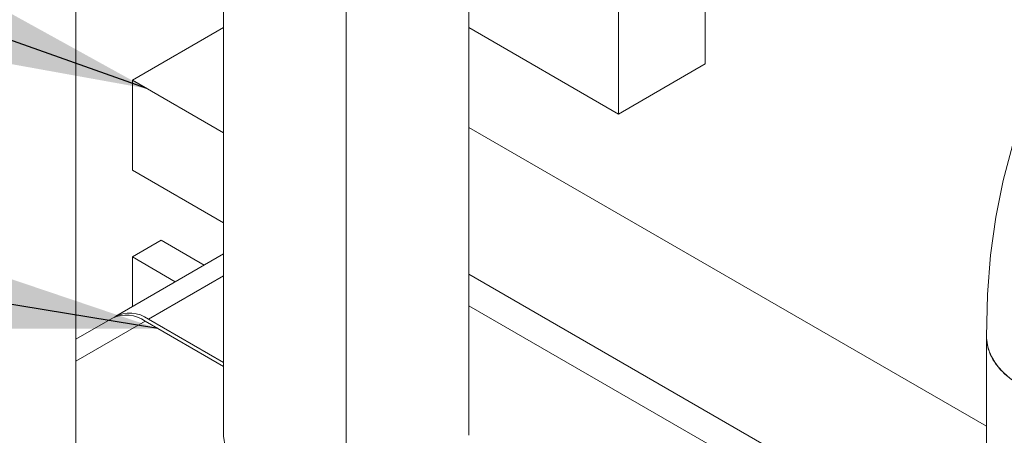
# Model space of a CAD drawing. Header units: millimetres. Extents: x 450 to 25135, y 150 to 17673.
# Tile 87 of 256: x 2650 to 2891, y 15839 to 15940. Entities that reach past the tile are written whole.
import ezdxf

# ---------------------------------------------------------------- set-up
doc = ezdxf.new("R2010")
doc.units = ezdxf.units.MM
doc.linetypes.add('SLD-Centrada-trazos-largos', pattern=[19.05, 15.24, -1.27, 1.27, -1.27])
doc.linetypes.add('SLD-Continua', pattern=[0])
doc.layers.add('COTAS', color=1, linetype='SLD-Continua')
doc.layers.add('OCULTA', color=8, linetype='SLD-Continua')
doc.styles.get("Standard").update_dxf_attribs({"font": 'ARIALN.TTF'})
doc.dimstyles.new('SLDDIMSTYLE0', dxfattribs={"dimtxt": 0.18, "dimasz": 105, "dimexe": 0, "dimexo": 0.0625, "dimgap": 0, "dimtad": 0, "dimtih": 1, "dimtoh": 1, "dimdec": 0, "dimrnd": 1e-09, "dimzin": 0, "dimdsep": 46, "dimtxsty": 'Standard', "dimsah": 1, "dimcen": 0.09, "dimadec": 0, "dimazin": 0, "dimtfac": 105, "dimtdec": 0, "dimtofl": 0, "dimtmove": 0, "dimatfit": 3, "dimfxl": 1, "dimfrac": 2, "dimtolj": 1, "dimtzin": 0, "dimarcsym": 0})

msp = doc.modelspace()

# ---------------------------------------------------------------- linework, layer by layer
at = {"color": 7, "linetype": 'SLD-Continua', "lineweight": 18, "ltscale": 30}
for p, q in [((2699.91, 16228.62), (2699.91, 15838.72)), ((2759.91, 15838.72), (2759.91, 16212.61)), ((2663.75, 15783.21), (2663.75, 16173.1)), ((2886.59, 15862.84), (2886.59, 15619.92))]:
    msp.add_line(p, q, dxfattribs=at)
at = {"color": 7, "linetype": 'SLD-Continua', "lineweight": 18, "ltscale": 30, "flags": 128}
for points in [[(3058.87, 15962.33), (3054.18, 15964.95), (3045.4, 15969.41), (3036.55, 15973.3), (3027.68, 15976.6), (3018.83, 15979.29), (3010.03, 15981.35), (3001.32, 15982.77), (2992.75, 15983.54), (2984.35, 15983.66), (2976.16, 15983.14), (2968.22, 15982), (2960.55, 15980.24), (2953.18, 15977.9), (2946.11, 15974.99), (2939.37, 15971.52), (2932.98, 15967.52), (2926.94, 15963), (2921.27, 15957.98), (2915.99, 15952.47), (2911.09, 15946.49), (2906.61, 15940.03), (2902.53, 15933.11), (2898.89, 15925.74), (2895.69, 15917.94), (2892.95, 15909.72), (2890.69, 15901.1), (2888.92, 15892.12), (2887.64, 15882.8), (2886.86, 15873.2), (2886.59, 15862.84)], [(2886.59, 15862.84), (2886.59, 15862.51), (2887.03, 15859.87), (2888.17, 15857.3), (2889.96, 15854.86), (2892.39, 15852.61), (2895.37, 15850.6)], [(2886.59, 15862.84), (2886.73, 15861.19), (2887.51, 15858.58), (2888.98, 15856.06), (2891.1, 15853.71), (2893.81, 15851.57), (2897.06, 15849.7), (2900.77, 15848.13), (2904.84, 15846.91), (2909.19, 15846.06), (2913.72, 15845.61), (2918.31, 15845.55), (2922.86, 15845.91), (2927.27, 15846.66), (2931.42, 15847.79), (2935.23, 15849.28), (2938.6, 15851.08), (2941.45, 15853.15), (2943.72, 15855.46), (2945.36, 15857.94), (2946.32, 15860.53), (2946.59, 15862.82)]]:
    msp.add_lwpolyline(points, dxfattribs=at)
at = {"layer": 'COTAS', "linetype": 'SLD-Centrada-trazos-largos', "lineweight": 18, "ltscale": 60}
msp.add_line((2729.91, 12779.79), (2729.91, 16378.62), dxfattribs=at)
at = {"layer": 'COTAS', "linetype": 'SLD-Continua', "lineweight": 18, "ltscale": 30}
for p, q in [((2677.59, 15925.67), (2699.91, 15938.56)), ((2677.59, 15903.62), (2677.59, 15925.67)), ((2699.91, 15912.78), (2677.59, 15925.67)), ((2886.59, 15840.94), (2759.91, 15914.07)), ((2699.91, 15890.74), (2677.59, 15903.62)), ((2677.59, 15882.39), (2684.66, 15886.48)), ((2695.17, 15880.41), (2684.66, 15886.48)), ((2699.91, 15883.14), (2673.55, 15867.92)), ((2688.1, 15876.32), (2677.59, 15882.39)), ((2677.59, 15870.26), (2677.59, 15882.39)), ((2699.91, 15877.73), (2681.55, 15867.13)), ((2886.59, 15805.02), (2759.91, 15878.14)), ((2759.91, 15870.39), (2821.13, 15835.05)), ((2672.7, 15867.43), (2663.75, 15862.27)), ((2663.75, 15856.86), (2680.7, 15866.64)), ((2699.91, 15855.55), (2680.7, 15866.64)), ((2681.55, 15867.13), (2699.91, 15856.53))]:
    msp.add_line(p, q, dxfattribs=at)
at = {"layer": 'COTAS', "linetype": 'SLD-Continua', "lineweight": 18, "ltscale": 30, "flags": 128}
msp.add_lwpolyline([(2750.7, 15826.23), (2747.11, 15824.53), (2743.1, 15823.17), (2738.78, 15822.18), (2734.25, 15821.58), (2729.61, 15821.4), (2724.98, 15821.64), (2720.47, 15822.28), (2716.19, 15823.32), (2712.23, 15824.73), (2708.7, 15826.48), (2705.68, 15828.51), (2703.24, 15830.8), (2701.44, 15833.27), (2700.32, 15835.88), (2699.91, 15838.55), (2699.91, 15838.72)], dxfattribs=at)
at = {"layer": 'COTAS', "linetype": 'SLD-Continua', "lineweight": 18, "ltscale": 900}
for centre, radius, start, end in [((2676.01, 15860.1), 8.05, 54.3808, 114.3086), ((2676.94, 15860.95), 7.71, 53.2977, 119.5229)]:
    msp.add_arc(centre, radius, start, end, dxfattribs=at)
at = {"layer": 'OCULTA', "linetype": 'SLD-Continua', "lineweight": 18, "ltscale": 30}
for p, q in [((2817.81, 15929.64), (2817.81, 16158.27)), ((2796.59, 15917.39), (2796.59, 16146.02)), ((2759.91, 15938.57), (2796.59, 15917.39)), ((2796.59, 15917.39), (2817.81, 15929.64))]:
    msp.add_line(p, q, dxfattribs=at)

# ---------------------------------------------------------------- leaders
at = {"layer": 'COTAS', "ltscale": 30}
for points in [[(2681.12, 15923.63), (1610.27, 16304.19)], [(2683.82, 15864.84), (1610.27, 16041.65)]]:
    msp.add_leader(points, dimstyle='SLDDIMSTYLE0', dxfattribs=at)

doc.saveas('drawing.dxf')
